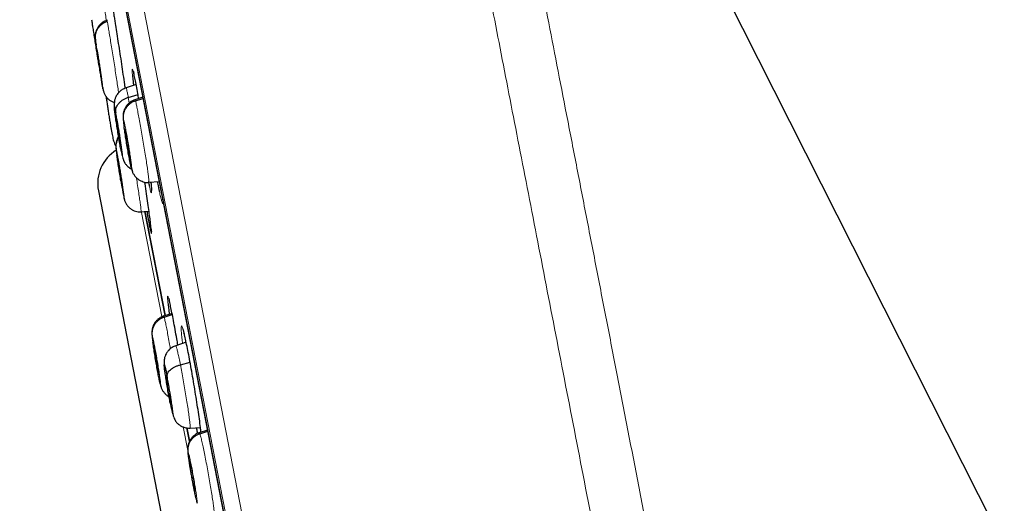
# Model space of a CAD drawing. Header units: millimetres. Extents: x 8 to 2230, y 12 to 2204.
# Tile 33 of 162: x 468 to 498, y 1886 to 1901. Entities that reach past the tile are written whole.
import ezdxf

# ---------------------------------------------------------------- set-up
doc = ezdxf.new("R2010")
doc.units = ezdxf.units.MM

msp = doc.modelspace()

# ---------------------------------------------------------------- linework, layer by layer
at = {"color": 7, "linetype": 'Continuous', "lineweight": 30}
for p, q in [((513.078, 1854.344), (480.061, 1919.638)), ((467.689, 1917.456), (485.148, 1827.637)), ((470.253, 1901.005), (470.252, 1901.012)), ((470.252, 1901.011), (470.252, 1901.011)), ((470.084, 1899.222), (470.082, 1899.233)), ((471.139, 1899.058), (470.831, 1898.958)), ((470.899, 1898.668), (471.195, 1898.755)), ((471.34, 1898.67), (471.099, 1898.592)), ((471.1, 1898.586), (471.101, 1898.593)), ((471.114, 1898.565), (471.346, 1898.639)), ((470.649, 1897.272), (470.664, 1897.273)), ((470.95, 1896.806), (470.945, 1896.817)), ((470.945, 1896.817), (470.951, 1896.817)), ((470.995, 1896.511), (471.012, 1896.447)), ((469.989, 1895.829), (479.255, 1848.161)), ((470.723, 1895.909), (470.72, 1895.92)), ((471.523, 1896.092), (471.521, 1896.085)), ((471.524, 1896.086), (471.838, 1896.108)), ((471.589, 1896.07), (471.587, 1896.091)), ((470.768, 1895.614), (470.777, 1895.581)), ((471.29, 1895.194), (471.289, 1895.187)), ((471.291, 1895.188), (471.529, 1895.205)), ((472.02, 1892.028), (471.403, 1895.202)), ((471.404, 1895.199), (472.019, 1892.032)), ((472.232, 1892.095), (471.975, 1892.012)), ((471.976, 1892.006), (471.978, 1892.013)), ((471.99, 1891.985), (472.238, 1892.064)), ((472.66, 1891.216), (472.346, 1891.114)), ((472.483, 1890.531), (472.78, 1890.609)), ((471.83, 1890.227), (471.825, 1890.238)), ((471.875, 1889.932), (471.891, 1889.874)), ((472.156, 1889.535), (472.181, 1889.538)), ((472.683, 1888.615), (472.762, 1888.21)), ((472.762, 1888.211), (472.684, 1888.614)), ((472.78, 1888.605), (473.096, 1888.627)), ((473.309, 1888.543), (473.061, 1888.463)), ((473.062, 1888.457), (473.064, 1888.464)), ((473.08, 1888.436), (473.315, 1888.512)), ((472.926, 1886.691), (472.933, 1886.692)), ((472.931, 1886.681), (472.926, 1886.691)), ((472.978, 1886.387), (472.997, 1886.318))]:
    msp.add_line(p, q, dxfattribs=at)
at = {"color": 252, "linetype": 'Continuous', "lineweight": 0}
for p, q in [((467.986, 1918.778), (485.918, 1826.523)), ((485.349, 1826.885), (467.593, 1918.228)), ((467.683, 1917.491), (485.156, 1827.603)), ((470.899, 1898.668), (470.93, 1898.5)), ((471.591, 1896.056), (471.589, 1896.07)), ((471.289, 1895.218), (471.915, 1891.997)), ((472.567, 1888.644), (472.707, 1887.921))]:
    msp.add_line(p, q, dxfattribs=at)
at = {"color": 7, "linetype": 'Continuous', "lineweight": 30}
msp.add_arc((471.147, 1896.054), 1.18, 121.4582, 191, dxfattribs=at)
at = {"color": 252, "linetype": 'Continuous', "lineweight": 0}
for points, knots in [([(478.177, 1920.944), (478.181, 1920.921), (478.19, 1920.877), (478.26, 1920.516), (478.372, 1919.941), (478.528, 1919.136), (478.728, 1918.108), (478.97, 1916.862), (479.254, 1915.405), (479.577, 1913.743), (479.938, 1911.885), (480.335, 1909.841), (480.767, 1907.62), (481.231, 1905.234), (481.724, 1902.694), (482.245, 1900.014), (482.791, 1897.207), (483.359, 1894.286), (483.946, 1891.267), (484.549, 1888.165), (485.165, 1884.995), (485.791, 1881.773), (486.424, 1878.515), (487.061, 1875.238), (487.699, 1871.957), (488.334, 1868.691), (488.963, 1865.454), (489.583, 1862.263), (490.192, 1859.134), (490.785, 1856.083), (491.36, 1853.124), (491.914, 1850.274), (492.444, 1847.546), (492.948, 1844.953), (493.423, 1842.51), (493.867, 1840.227), (494.277, 1838.117), (494.651, 1836.19), (494.989, 1834.455), (495.286, 1832.925), (495.546, 1831.589), (495.683, 1830.881), (495.752, 1830.527)], [0, 0, 0, 0, 0.025, 0.05, 0.075, 0.1, 0.125, 0.15, 0.175, 0.2, 0.225, 0.25, 0.275, 0.3, 0.325, 0.35, 0.375, 0.4, 0.425, 0.45, 0.475, 0.5, 0.525, 0.55, 0.575, 0.6, 0.625, 0.65, 0.675, 0.7, 0.725, 0.75, 0.775, 0.8, 0.825, 0.85, 0.875, 0.9, 0.925, 0.95, 0.975, 1, 1, 1, 1]), ([(497.209, 1831.417), (497.171, 1831.613), (497.094, 1832.007), (496.963, 1832.68), (496.821, 1833.411), (496.666, 1834.207), (496.501, 1835.059), (496.325, 1835.965), (496.139, 1836.922), (495.942, 1837.935), (495.733, 1839.009), (495.513, 1840.144), (495.281, 1841.339), (495.039, 1842.585), (494.787, 1843.88), (494.527, 1845.215), (494.261, 1846.586), (493.988, 1847.991), (493.707, 1849.435), (493.417, 1850.925), (493.119, 1852.461), (492.812, 1854.039), (492.499, 1855.65), (492.18, 1857.291), (491.857, 1858.95), (491.532, 1860.623), (491.205, 1862.307), (490.874, 1864.011), (490.537, 1865.742), (490.196, 1867.498), (489.85, 1869.276), (489.503, 1871.062), (489.155, 1872.854), (488.808, 1874.637), (488.464, 1876.409), (488.122, 1878.166), (487.782, 1879.916), (487.442, 1881.667), (487.102, 1883.415), (486.763, 1885.159), (486.427, 1886.884), (486.096, 1888.589), (485.771, 1890.262), (485.452, 1891.9), (485.141, 1893.502), (484.835, 1895.076), (484.533, 1896.629), (484.236, 1898.158), (483.944, 1899.66), (483.66, 1901.122), (483.384, 1902.543), (483.117, 1903.912), (482.862, 1905.227), (482.617, 1906.488), (482.381, 1907.701), (482.154, 1908.871), (481.935, 1909.996), (481.726, 1911.072), (481.528, 1912.092), (481.341, 1913.053), (481.167, 1913.948), (481.006, 1914.776), (480.857, 1915.539), (480.721, 1916.24), (480.597, 1916.881), (480.484, 1917.459), (480.384, 1917.972), (480.298, 1918.419), (480.224, 1918.797), (480.164, 1919.105), (480.118, 1919.343), (480.085, 1919.512), (480.065, 1919.618), (480.062, 1919.632), (480.061, 1919.638)], [0, 0, 0, 0, 0.013945, 0.02789, 0.041835, 0.055781, 0.069728, 0.083426, 0.097126, 0.110826, 0.124528, 0.138481, 0.152437, 0.166395, 0.180356, 0.194319, 0.208035, 0.221754, 0.235476, 0.249202, 0.263181, 0.277165, 0.291153, 0.305146, 0.319147, 0.332905, 0.346672, 0.360448, 0.374234, 0.388281, 0.402337, 0.416398, 0.430461, 0.444524, 0.458331, 0.472132, 0.485923, 0.499702, 0.513718, 0.527724, 0.541722, 0.555714, 0.569704, 0.583443, 0.597184, 0.610928, 0.624677, 0.638684, 0.652696, 0.666713, 0.680732, 0.694752, 0.708523, 0.722296, 0.73607, 0.749845, 0.763872, 0.777899, 0.791927, 0.805955, 0.819984, 0.833763, 0.847543, 0.861323, 0.875104, 0.88909, 0.903078, 0.917066, 0.931055, 0.945045, 0.958784, 0.972523, 0.986262, 1, 1, 1, 1]), ([(470.141, 1901.599), (470.145, 1901.577), (470.151, 1901.531), (470.171, 1901.403), (470.196, 1901.239), (470.217, 1901.103), (470.23, 1901.018), (470.231, 1901.007)], [0, 0, 0, 0, 0.24137, 0.482407, 0.723549, 0.964607, 1, 1, 1, 1]), ([(470.252, 1901.012), (470.252, 1901.013), (470.252, 1901.021), (470.256, 1901), (470.259, 1900.982)], [0, 0, 0, 0, 0.126682, 1, 1, 1, 1]), ([(470.259, 1900.982), (470.263, 1900.96), (470.272, 1900.914), (470.293, 1900.787), (470.32, 1900.625), (470.353, 1900.428), (470.388, 1900.206), (470.427, 1899.967), (470.466, 1899.719), (470.504, 1899.473), (470.54, 1899.237), (470.573, 1899.024), (470.595, 1898.879), (470.603, 1898.819), (470.605, 1898.808)], [0, 0, 0, 0, 0.089344, 0.178567, 0.267827, 0.357057, 0.446274, 0.535417, 0.624512, 0.713725, 0.802937, 0.892033, 0.981175, 1, 1, 1, 1]), ([(469.918, 1900.259), (469.915, 1900.279), (469.905, 1900.344), (469.897, 1900.407), (469.892, 1900.445), (469.896, 1900.425), (469.898, 1900.415)], [0, 0, 0, 0, 0.1324256, 0.4216247, 0.7108073, 1, 1, 1, 1]), ([(469.898, 1900.415), (469.902, 1900.395), (469.909, 1900.355), (469.929, 1900.235), (469.955, 1900.081), (469.984, 1899.897), (470.016, 1899.699), (470.047, 1899.498), (470.076, 1899.31), (470.101, 1899.145), (470.12, 1899.017), (470.131, 1898.934), (470.135, 1898.897), (470.131, 1898.917), (470.129, 1898.927)], [0, 0, 0, 0, 0.083333, 0.166663, 0.249998, 0.333332, 0.416664, 0.499997, 0.583327, 0.666661, 0.749995, 0.833329, 0.916664, 1, 1, 1, 1]), ([(471.064, 1899.41), (471.059, 1899.432), (471.045, 1899.49), (471.029, 1899.53), (471.019, 1899.53), (471.017, 1899.483), (471.02, 1899.412), (471.024, 1899.356), (471.026, 1899.328)], [0, 0, 0, 0, 0.120287, 0.327276, 0.5344, 0.741525, 0.870762, 1, 1, 1, 1]), ([(470.832, 1898.953), (470.833, 1898.954), (470.836, 1898.957), (470.849, 1898.908), (470.869, 1898.817), (470.889, 1898.718), (470.899, 1898.668)], [0, 0, 0, 0, 0.159449, 0.439585, 0.7196, 1, 1, 1, 1]), ([(471.101, 1898.593), (471.101, 1898.594), (471.103, 1898.602), (471.109, 1898.582), (471.114, 1898.565)], [0, 0, 0, 0, 0.136288, 1, 1, 1, 1]), ([(471.114, 1898.565), (471.121, 1898.542), (471.133, 1898.498), (471.161, 1898.372), (471.193, 1898.21), (471.231, 1898.015), (471.271, 1897.794), (471.314, 1897.555), (471.356, 1897.308), (471.396, 1897.062), (471.433, 1896.827), (471.466, 1896.611), (471.492, 1896.423), (471.511, 1896.27), (471.523, 1896.162), (471.527, 1896.1), (471.524, 1896.094), (471.523, 1896.092)], [0, 0, 0, 0, 0.0691091, 0.1381265, 0.207173, 0.276194, 0.3452064, 0.4141593, 0.4830742, 0.5520816, 0.6210918, 0.6900119, 0.7589665, 0.8279788, 0.8969999, 0.9660448, 1, 1, 1, 1]), ([(470.517, 1898.203), (470.526, 1898.157), (470.544, 1898.064), (470.576, 1897.883), (470.609, 1897.688), (470.641, 1897.487), (470.671, 1897.294), (470.696, 1897.124), (470.715, 1896.988), (470.726, 1896.894), (470.728, 1896.849), (470.721, 1896.858), (470.707, 1896.915), (470.691, 1896.992), (470.684, 1897.031)], [0, 0, 0, 0, 0.083333, 0.166663, 0.249997, 0.333332, 0.416664, 0.499997, 0.583327, 0.666661, 0.749995, 0.83333, 0.916664, 1, 1, 1, 1]), ([(470.771, 1897.78), (470.765, 1897.822), (470.753, 1897.909), (470.746, 1897.989), (470.745, 1898.026), (470.753, 1898.007), (470.756, 1897.997)], [0, 0, 0, 0, 0.236798, 0.491207, 0.7456, 1, 1, 1, 1]), ([(470.756, 1897.997), (470.762, 1897.978), (470.772, 1897.939), (470.797, 1897.82), (470.827, 1897.666), (470.86, 1897.484), (470.894, 1897.286), (470.927, 1897.085), (470.957, 1896.897), (470.981, 1896.732), (470.997, 1896.603), (471.006, 1896.52), (471.006, 1896.483), (470.998, 1896.502), (470.995, 1896.511)], [0, 0, 0, 0, 0.083336, 0.16667, 0.250004, 0.333338, 0.41667, 0.500002, 0.583331, 0.666665, 0.750001, 0.833337, 0.916667, 1, 1, 1, 1]), ([(470.55, 1896.921), (470.546, 1896.95), (470.536, 1897.024), (470.528, 1897.093), (470.525, 1897.131), (470.531, 1897.111), (470.534, 1897.101)], [0, 0, 0, 0, 0.176777, 0.451193, 0.725592, 1, 1, 1, 1]), ([(470.534, 1897.101), (470.538, 1897.082), (470.547, 1897.042), (470.569, 1896.923), (470.597, 1896.769), (470.628, 1896.586), (470.661, 1896.387), (470.693, 1896.187), (470.722, 1895.998), (470.746, 1895.834), (470.764, 1895.705), (470.774, 1895.622), (470.776, 1895.585), (470.771, 1895.604), (470.768, 1895.614)], [0, 0, 0, 0, 0.083333, 0.166663, 0.249997, 0.333334, 0.416662, 0.499996, 0.583328, 0.666659, 0.749994, 0.833329, 0.916664, 1, 1, 1, 1]), ([(470.768, 1895.614), (470.763, 1895.634), (470.755, 1895.673), (470.732, 1895.793), (470.705, 1895.946), (470.684, 1896.07), (470.673, 1896.133)], [0, 0, 0, 0, 0.250005, 0.500002, 0.750001, 1, 1, 1, 1]), ([(471.145, 1896.225), (471.149, 1896.205), (471.165, 1896.103), (471.192, 1895.928), (471.225, 1895.711), (471.252, 1895.524), (471.273, 1895.371), (471.286, 1895.263), (471.292, 1895.202), (471.291, 1895.196), (471.29, 1895.194)], [0, 0, 0, 0, 0.036857, 0.185316, 0.333581, 0.481922, 0.630388, 0.778872, 0.927408, 1, 1, 1, 1]), ([(471.539, 1895.98), (471.549, 1895.936), (471.568, 1895.848), (471.589, 1895.78), (471.603, 1895.76), (471.609, 1895.795), (471.606, 1895.87), (471.6, 1895.961), (471.594, 1896.024), (471.591, 1896.056)], [0, 0, 0, 0, 0.158913, 0.321032, 0.483151, 0.645413, 0.807675, 0.903837, 1, 1, 1, 1]), ([(471.845, 1895.803), (471.857, 1895.749), (471.882, 1895.635), (471.913, 1895.517), (471.939, 1895.445), (471.956, 1895.421), (471.961, 1895.449), (471.964, 1895.463)], [0, 0, 0, 0, 0.18769, 0.395202, 0.602841, 0.810482, 1, 1, 1, 1]), ([(471.573, 1894.618), (471.58, 1894.592), (471.593, 1894.538), (471.603, 1894.523), (471.605, 1894.554), (471.6, 1894.618), (471.597, 1894.65)], [0, 0, 0, 0, 0.241756, 0.494741, 0.747825, 1, 1, 1, 1]), ([(472.144, 1892.499), (472.138, 1892.522), (472.122, 1892.582), (472.106, 1892.622), (472.096, 1892.622), (472.094, 1892.574), (472.098, 1892.503), (472.103, 1892.447), (472.106, 1892.419)], [0, 0, 0, 0, 0.126544, 0.331992, 0.537586, 0.74318, 0.87159, 1, 1, 1, 1]), ([(471.978, 1892.013), (471.978, 1892.014), (471.979, 1892.022), (471.985, 1892.002), (471.99, 1891.985)], [0, 0, 0, 0, 0.135262, 1, 1, 1, 1]), ([(471.99, 1891.985), (471.996, 1891.962), (472.008, 1891.918), (472.036, 1891.792), (472.068, 1891.63), (472.106, 1891.435), (472.144, 1891.229), (472.169, 1891.085), (472.181, 1891.022)], [0, 0, 0, 0, 0.1727182, 0.3452068, 0.5177685, 0.6902664, 0.862743, 1, 1, 1, 1]), ([(472.594, 1891.499), (472.59, 1891.518), (472.573, 1891.588), (472.55, 1891.662), (472.526, 1891.717), (472.512, 1891.715), (472.508, 1891.668), (472.51, 1891.596), (472.516, 1891.5), (472.527, 1891.368), (472.543, 1891.238), (472.549, 1891.18)], [0, 0, 0, 0, 0.046745, 0.181746, 0.316749, 0.451913, 0.587078, 0.671582, 0.756086, 0.891521, 1, 1, 1, 1]), ([(471.649, 1891.206), (471.643, 1891.246), (471.631, 1891.331), (471.623, 1891.409), (471.623, 1891.447), (471.63, 1891.427), (471.633, 1891.418)], [0, 0, 0, 0, 0.228407, 0.485613, 0.742803, 1, 1, 1, 1]), ([(471.633, 1891.418), (471.638, 1891.398), (471.648, 1891.359), (471.673, 1891.24), (471.703, 1891.087), (471.736, 1890.904), (471.771, 1890.706), (471.805, 1890.506), (471.835, 1890.317), (471.859, 1890.153), (471.876, 1890.024), (471.885, 1889.94), (471.886, 1889.904), (471.879, 1889.923), (471.875, 1889.932)], [0, 0, 0, 0, 0.083336, 0.16667, 0.250004, 0.333338, 0.416671, 0.500002, 0.583331, 0.666666, 0.750001, 0.833337, 0.916667, 1, 1, 1, 1]), ([(472.346, 1891.111), (472.346, 1891.112), (472.348, 1891.12), (472.36, 1891.089), (472.38, 1891.015), (472.409, 1890.892), (472.443, 1890.733), (472.47, 1890.598), (472.483, 1890.531)], [0, 0, 0, 0, 0.030415, 0.224251, 0.418113, 0.612042, 0.805888, 1, 1, 1, 1]), ([(472.483, 1890.531), (472.497, 1890.459), (472.524, 1890.316), (472.568, 1890.075), (472.612, 1889.829), (472.653, 1889.583), (472.692, 1889.348), (472.725, 1889.133), (472.751, 1888.947), (472.771, 1888.796), (472.782, 1888.685), (472.786, 1888.616), (472.782, 1888.61), (472.78, 1888.608)], [0, 0, 0, 0, 0.092061, 0.183995, 0.275969, 0.367911, 0.459841, 0.551693, 0.643497, 0.735422, 0.827346, 0.919151, 1, 1, 1, 1]), ([(472.079, 1890.182), (472.09, 1890.123), (472.113, 1890.006), (472.148, 1889.806), (472.182, 1889.607), (472.213, 1889.418), (472.237, 1889.254), (472.254, 1889.125), (472.262, 1889.041), (472.262, 1889.006), (472.251, 1889.024), (472.233, 1889.093), (472.207, 1889.207), (472.186, 1889.314), (472.175, 1889.367)], [0, 0, 0, 0, 0.083333, 0.166663, 0.249997, 0.333332, 0.416664, 0.499997, 0.583327, 0.666661, 0.749995, 0.83333, 0.916664, 1, 1, 1, 1]), ([(473.064, 1888.464), (473.064, 1888.465), (473.066, 1888.474), (473.073, 1888.454), (473.08, 1888.436)], [0, 0, 0, 0, 0.139842, 1, 1, 1, 1]), ([(473.08, 1888.436), (473.086, 1888.414), (473.1, 1888.37), (473.131, 1888.244), (473.167, 1888.084), (473.208, 1887.889), (473.251, 1887.668), (473.296, 1887.43), (473.341, 1887.183), (473.384, 1886.938), (473.423, 1886.704), (473.457, 1886.487), (473.485, 1886.3), (473.504, 1886.147), (473.515, 1886.039), (473.519, 1885.977), (473.515, 1885.971), (473.514, 1885.969)], [0, 0, 0, 0, 0.0691, 0.13811, 0.207149, 0.276161, 0.345166, 0.41411, 0.483017, 0.552016, 0.621018, 0.68993, 0.758876, 0.827881, 0.896894, 0.965931, 1, 1, 1, 1]), ([(472.978, 1886.387), (472.975, 1886.396), (472.968, 1886.415), (472.956, 1886.464), (472.942, 1886.522), (472.923, 1886.607), (472.899, 1886.723), (472.87, 1886.869), (472.845, 1887.003), (472.826, 1887.105), (472.814, 1887.176), (472.806, 1887.22), (472.799, 1887.259), (472.794, 1887.289), (472.788, 1887.325), (472.779, 1887.379), (472.767, 1887.452), (472.755, 1887.532), (472.745, 1887.594), (472.738, 1887.642), (472.734, 1887.675), (472.729, 1887.708), (472.725, 1887.74), (472.719, 1887.788), (472.714, 1887.841), (472.712, 1887.881), (472.715, 1887.896), (472.722, 1887.878), (472.726, 1887.87)], [0, 0, 0, 0, 0.048481, 0.094532, 0.138309, 0.179839, 0.255944, 0.322967, 0.380927, 0.429747, 0.450753, 0.469494, 0.485973, 0.500187, 0.507944, 0.532198, 0.5716, 0.606272, 0.647596, 0.665982, 0.685417, 0.705902, 0.727444, 0.750054, 0.811707, 0.873901, 0.9366, 1, 1, 1, 1]), ([(472.726, 1887.87), (472.732, 1887.851), (472.743, 1887.812), (472.771, 1887.693), (472.803, 1887.54), (472.839, 1887.358), (472.876, 1887.16), (472.911, 1886.96), (472.942, 1886.772), (472.967, 1886.608), (472.984, 1886.479), (472.992, 1886.395), (472.991, 1886.358), (472.982, 1886.377), (472.978, 1886.387)], [0, 0, 0, 0, 0.083337, 0.16667, 0.250005, 0.333339, 0.416673, 0.500005, 0.583339, 0.666674, 0.750004, 0.833336, 0.916667, 1, 1, 1, 1])]:
    msp.add_open_spline(points, degree=3, knots=knots, dxfattribs=at)
at = {"color": 7, "linetype": 'Continuous', "lineweight": 30}
for points, knots in [([(470.389, 1901.576), (470.39, 1901.571), (470.394, 1901.557), (470.409, 1901.475), (470.432, 1901.339), (470.459, 1901.177), (470.485, 1901.015), (470.514, 1900.835), (470.55, 1900.601), (470.595, 1900.308), (470.643, 1899.999), (470.691, 1899.681), (470.738, 1899.365), (470.774, 1899.115), (470.794, 1898.982), (470.799, 1898.943)], [0, 0, 0, 0, 0.05086, 0.139882, 0.22887, 0.317857, 0.373312, 0.428767, 0.517922, 0.607078, 0.696231, 0.785383, 0.874591, 0.963799, 1, 1, 1, 1]), ([(469.782, 1901.032), (469.784, 1901.012), (469.79, 1900.972), (469.808, 1900.852), (469.832, 1900.697), (469.861, 1900.514), (469.892, 1900.314), (469.923, 1900.116), (469.946, 1899.969), (469.956, 1899.902), (469.958, 1899.889)], [0, 0, 0, 0, 0.137896, 0.275788, 0.413688, 0.551588, 0.689487, 0.827378, 0.965272, 1, 1, 1, 1]), ([(470.252, 1901.015), (470.227, 1901.006), (470.176, 1900.987), (470.106, 1900.943), (470.044, 1900.89), (469.989, 1900.827), (469.955, 1900.771), (469.931, 1900.719), (469.915, 1900.678), (469.9, 1900.627), (469.891, 1900.568), (469.891, 1900.479), (469.9, 1900.383), (469.912, 1900.3), (469.917, 1900.27)], [0, 0, 0, 0, 0.07095, 0.142476, 0.214472, 0.286136, 0.359642, 0.395477, 0.433637, 0.481342, 0.578459, 0.701624, 0.893561, 1, 1, 1, 1]), ([(469.898, 1900.415), (469.896, 1900.444), (469.89, 1900.504), (469.902, 1900.594), (469.929, 1900.681), (469.971, 1900.762), (470.027, 1900.836), (470.095, 1900.898), (470.173, 1900.95), (470.23, 1900.971), (470.259, 1900.982)], [0, 0, 0, 0, 0.123867, 0.248524, 0.373856, 0.499454, 0.625016, 0.750474, 0.87556, 1, 1, 1, 1]), ([(470.129, 1898.927), (470.126, 1898.947), (470.118, 1898.986), (470.098, 1899.106), (470.073, 1899.261), (470.044, 1899.444), (470.012, 1899.643), (469.981, 1899.844), (469.952, 1900.031), (469.93, 1900.175), (469.921, 1900.237), (469.918, 1900.259)], [0, 0, 0, 0, 0.117071, 0.234139, 0.351208, 0.468276, 0.585345, 0.702406, 0.819472, 0.936538, 1, 1, 1, 1]), ([(469.944, 1900.116), (469.943, 1900.118), (469.943, 1900.123), (469.945, 1900.114), (469.946, 1900.109)], [0, 0, 0, 0, 0.330619, 1, 1, 1, 1]), ([(470.082, 1899.233), (470.08, 1899.241), (470.077, 1899.257), (470.069, 1899.304), (470.06, 1899.363), (470.048, 1899.433), (470.035, 1899.511), (470.022, 1899.596), (470.008, 1899.684), (469.995, 1899.772), (469.982, 1899.855), (469.97, 1899.932), (469.96, 1899.998), (469.952, 1900.051), (469.947, 1900.091), (469.945, 1900.105), (469.944, 1900.112)], [0, 0, 0, 0, 0.071569, 0.142977, 0.21459, 0.286292, 0.357807, 0.429008, 0.500172, 0.571489, 0.642805, 0.713968, 0.785169, 0.856683, 0.928386, 1, 1, 1, 1]), ([(469.946, 1900.109), (469.947, 1900.101), (469.95, 1900.084), (469.958, 1900.038), (469.968, 1899.979), (469.979, 1899.909), (469.992, 1899.83), (470.006, 1899.745), (470.019, 1899.657), (470.033, 1899.57), (470.046, 1899.487), (470.058, 1899.41), (470.067, 1899.344), (470.075, 1899.29), (470.081, 1899.252), (470.084, 1899.229), (470.084, 1899.226), (470.084, 1899.226)], [0, 0, 0, 0, 0.06906, 0.137965, 0.207069, 0.276259, 0.345267, 0.413973, 0.482642, 0.551459, 0.620276, 0.688945, 0.757651, 0.826658, 0.895848, 0.964951, 1, 1, 1, 1]), ([(469.96, 1899.881), (469.963, 1899.862), (469.977, 1899.772), (470.002, 1899.633), (470.024, 1899.523), (470.038, 1899.478), (470.039, 1899.477)], [0, 0, 0, 0, 0.121302, 0.569706, 0.990538, 1, 1, 1, 1]), ([(471.048, 1899.465), (471.048, 1899.464), (471.049, 1899.464), (471.053, 1899.452), (471.059, 1899.431), (471.064, 1899.408), (471.067, 1899.397)], [0, 0, 0, 0, 0.159937, 0.404498, 0.700185, 1, 1, 1, 1]), ([(471.026, 1899.328), (471.031, 1899.278), (471.038, 1899.195), (471.052, 1899.077), (471.057, 1899.032)], [0, 0, 0, 0, 0.615218, 1, 1, 1, 1]), ([(471.217, 1898.63), (471.208, 1898.681), (471.183, 1898.824), (471.146, 1899.024), (471.107, 1899.22), (471.08, 1899.35), (471.068, 1899.396), (471.064, 1899.41)], [0, 0, 0, 0, 0.142113, 0.393218, 0.64408, 0.894943, 1, 1, 1, 1]), ([(470.118, 1898.988), (470.121, 1898.975), (470.127, 1898.939), (470.13, 1898.921), (470.132, 1898.91)], [0, 0, 0, 0, 0.37751, 1, 1, 1, 1]), ([(470.132, 1898.912), (470.135, 1898.894), (470.143, 1898.86), (470.156, 1898.817), (470.173, 1898.776), (470.203, 1898.719), (470.248, 1898.658), (470.312, 1898.596), (470.387, 1898.548), (470.442, 1898.522), (470.473, 1898.515), (470.474, 1898.515)], [0, 0, 0, 0, 0.125204, 0.241348, 0.336578, 0.413209, 0.559487, 0.704414, 0.84893, 0.993919, 1, 1, 1, 1]), ([(470.831, 1898.958), (470.791, 1898.942), (470.72, 1898.913), (470.638, 1898.848), (470.583, 1898.788), (470.538, 1898.721), (470.508, 1898.659), (470.488, 1898.599), (470.476, 1898.546), (470.469, 1898.486), (470.47, 1898.436), (470.474, 1898.393), (470.475, 1898.375)], [0, 0, 0, 0, 0.139962, 0.253751, 0.34078, 0.406333, 0.519747, 0.570389, 0.622513, 0.742452, 0.894866, 1, 1, 1, 1]), ([(470.219, 1898.702), (470.22, 1898.692), (470.226, 1898.65), (470.241, 1898.554), (470.261, 1898.421), (470.283, 1898.275), (470.307, 1898.125), (470.331, 1897.975), (470.351, 1897.853), (470.363, 1897.779), (470.368, 1897.75), (470.369, 1897.746), (470.369, 1897.745)], [0, 0, 0, 0, 0.044422, 0.1872, 0.329843, 0.472873, 0.616379, 0.759967, 0.903546, 0.983862, 0.999637, 1, 1, 1, 1]), ([(470.517, 1898.203), (470.516, 1898.227), (470.512, 1898.274), (470.529, 1898.346), (470.559, 1898.416), (470.604, 1898.482), (470.663, 1898.543), (470.733, 1898.595), (470.812, 1898.639), (470.87, 1898.659), (470.899, 1898.668)], [0, 0, 0, 0, 0.123803, 0.248444, 0.373792, 0.499424, 0.625023, 0.75051, 0.875598, 1, 1, 1, 1]), ([(471.101, 1898.596), (471.075, 1898.587), (471.025, 1898.568), (470.956, 1898.525), (470.895, 1898.473), (470.841, 1898.411), (470.807, 1898.355), (470.783, 1898.304), (470.767, 1898.263), (470.755, 1898.222), (470.746, 1898.178), (470.741, 1898.128), (470.74, 1898.064), (470.745, 1897.98), (470.755, 1897.887), (470.765, 1897.818), (470.769, 1897.79)], [0, 0, 0, 0, 0.066394, 0.133642, 0.201561, 0.268438, 0.335508, 0.36912, 0.405849, 0.451633, 0.510323, 0.58086, 0.661216, 0.780222, 0.909542, 1, 1, 1, 1]), ([(470.756, 1897.997), (470.753, 1898.027), (470.747, 1898.086), (470.759, 1898.176), (470.786, 1898.263), (470.828, 1898.345), (470.883, 1898.418), (470.951, 1898.481), (471.028, 1898.532), (471.086, 1898.554), (471.114, 1898.565)], [0, 0, 0, 0, 0.123613, 0.248227, 0.373627, 0.499328, 0.624994, 0.750554, 0.875679, 1, 1, 1, 1]), ([(470.684, 1897.031), (470.675, 1897.077), (470.657, 1897.17), (470.625, 1897.35), (470.592, 1897.546), (470.56, 1897.747), (470.53, 1897.939), (470.505, 1898.11), (470.487, 1898.246), (470.476, 1898.34), (470.473, 1898.385), (470.48, 1898.376), (470.494, 1898.319), (470.51, 1898.242), (470.517, 1898.203)], [0, 0, 0, 0, 0.083336, 0.16667, 0.250005, 0.333339, 0.416673, 0.500003, 0.583336, 0.666668, 0.750003, 0.833337, 0.916667, 1, 1, 1, 1]), ([(470.649, 1897.272), (470.646, 1897.292), (470.638, 1897.332), (470.624, 1897.407), (470.61, 1897.489), (470.596, 1897.576), (470.581, 1897.664), (470.568, 1897.751), (470.555, 1897.832), (470.545, 1897.905), (470.536, 1897.967), (470.53, 1898.015), (470.527, 1898.047), (470.526, 1898.063), (470.529, 1898.063), (470.534, 1898.046), (470.541, 1898.015), (470.548, 1897.98), (470.551, 1897.962)], [0, 0, 0, 0, 0.062616, 0.12509, 0.187745, 0.250478, 0.313047, 0.375342, 0.437604, 0.5, 0.562395, 0.624657, 0.686952, 0.749521, 0.812254, 0.874909, 0.937384, 1, 1, 1, 1]), ([(470.551, 1897.962), (470.555, 1897.942), (470.563, 1897.902), (470.576, 1897.827), (470.591, 1897.744), (470.605, 1897.658), (470.62, 1897.569), (470.633, 1897.483), (470.646, 1897.402), (470.656, 1897.329), (470.665, 1897.267), (470.671, 1897.219), (470.674, 1897.186), (470.674, 1897.17), (470.672, 1897.171), (470.667, 1897.187), (470.66, 1897.219), (470.653, 1897.254), (470.649, 1897.272)], [0, 0, 0, 0, 0.062616, 0.125091, 0.187746, 0.250479, 0.313048, 0.375343, 0.437605, 0.500001, 0.562396, 0.624658, 0.686954, 0.749522, 0.812255, 0.87491, 0.937384, 1, 1, 1, 1]), ([(470.37, 1897.738), (470.373, 1897.722), (470.388, 1897.636), (470.413, 1897.497), (470.446, 1897.36), (470.479, 1897.266), (470.501, 1897.214), (470.519, 1897.187), (470.523, 1897.181)], [0, 0, 0, 0, 0.064822, 0.358214, 0.633508, 0.80146, 0.951077, 1, 1, 1, 1]), ([(470.995, 1896.511), (470.989, 1896.531), (470.979, 1896.57), (470.954, 1896.689), (470.924, 1896.842), (470.891, 1897.025), (470.857, 1897.223), (470.824, 1897.424), (470.795, 1897.61), (470.777, 1897.732), (470.771, 1897.777), (470.771, 1897.78)], [0, 0, 0, 0, 0.123933, 0.247861, 0.37179, 0.495719, 0.619645, 0.74357, 0.867493, 0.991422, 1, 1, 1, 1]), ([(470.945, 1896.817), (470.943, 1896.825), (470.939, 1896.841), (470.929, 1896.887), (470.917, 1896.945), (470.903, 1897.015), (470.889, 1897.094), (470.874, 1897.178), (470.859, 1897.266), (470.845, 1897.353), (470.832, 1897.437), (470.821, 1897.513), (470.811, 1897.579), (470.805, 1897.633), (470.8, 1897.674), (470.8, 1897.688), (470.799, 1897.695)], [0, 0, 0, 0, 0.071568, 0.14298, 0.214599, 0.286303, 0.357814, 0.429007, 0.500162, 0.571474, 0.642793, 0.713961, 0.785164, 0.856678, 0.928383, 1, 1, 1, 1]), ([(470.8, 1897.699), (470.8, 1897.7), (470.801, 1897.706), (470.803, 1897.697), (470.805, 1897.692)], [0, 0, 0, 0, 0.3333121, 1, 1, 1, 1]), ([(470.805, 1897.692), (470.807, 1897.684), (470.812, 1897.668), (470.822, 1897.622), (470.834, 1897.563), (470.847, 1897.494), (470.862, 1897.415), (470.876, 1897.331), (470.891, 1897.243), (470.906, 1897.156), (470.919, 1897.072), (470.93, 1896.996), (470.939, 1896.93), (470.946, 1896.876), (470.95, 1896.837), (470.952, 1896.814), (470.951, 1896.811), (470.951, 1896.81)], [0, 0, 0, 0, 0.069033, 0.137917, 0.207, 0.276165, 0.345143, 0.413814, 0.48245, 0.551238, 0.620031, 0.688678, 0.757359, 0.826341, 0.895506, 0.964586, 1, 1, 1, 1]), ([(470.604, 1897.48), (470.596, 1897.469), (470.582, 1897.446), (470.564, 1897.407), (470.548, 1897.366), (470.533, 1897.315), (470.524, 1897.255), (470.522, 1897.164), (470.527, 1897.091), (470.535, 1897.034), (470.536, 1897.03)], [0, 0, 0, 0, 0.0625612, 0.1237592, 0.1897431, 0.2720856, 0.4391904, 0.6507809, 0.980572, 1, 1, 1, 1]), ([(470.534, 1897.101), (470.531, 1897.131), (470.525, 1897.19), (470.537, 1897.28), (470.565, 1897.367), (470.59, 1897.423), (470.609, 1897.448), (470.609, 1897.448)], [0, 0, 0, 0, 0.2471478, 0.4960831, 0.7464787, 0.9974464, 1, 1, 1, 1]), ([(470.859, 1897.211), (470.864, 1897.18), (470.877, 1897.103), (470.898, 1896.986), (470.914, 1896.897), (470.922, 1896.856), (470.922, 1896.853)], [0, 0, 0, 0, 0.252314, 0.614258, 0.975209, 1, 1, 1, 1]), ([(470.673, 1896.133), (470.663, 1896.198), (470.641, 1896.328), (470.609, 1896.529), (470.58, 1896.716), (470.56, 1896.851), (470.552, 1896.906), (470.55, 1896.921)], [0, 0, 0, 0, 0.229576, 0.459153, 0.688736, 0.918307, 1, 1, 1, 1]), ([(470.578, 1896.803), (470.578, 1896.804), (470.578, 1896.81), (470.58, 1896.801), (470.582, 1896.796)], [0, 0, 0, 0, 0.331902, 1, 1, 1, 1]), ([(470.72, 1895.92), (470.718, 1895.928), (470.714, 1895.944), (470.705, 1895.991), (470.694, 1896.049), (470.682, 1896.119), (470.669, 1896.198), (470.654, 1896.283), (470.64, 1896.37), (470.626, 1896.458), (470.613, 1896.541), (470.602, 1896.618), (470.592, 1896.684), (470.585, 1896.737), (470.58, 1896.778), (470.579, 1896.792), (470.578, 1896.799)], [0, 0, 0, 0, 0.071568, 0.142977, 0.214592, 0.286295, 0.357808, 0.429006, 0.500166, 0.571481, 0.642798, 0.713964, 0.785167, 0.856682, 0.928386, 1, 1, 1, 1]), ([(470.582, 1896.796), (470.584, 1896.787), (470.587, 1896.771), (470.596, 1896.725), (470.607, 1896.666), (470.619, 1896.596), (470.633, 1896.518), (470.647, 1896.433), (470.661, 1896.345), (470.675, 1896.258), (470.688, 1896.174), (470.7, 1896.098), (470.709, 1896.032), (470.717, 1895.978), (470.721, 1895.939), (470.724, 1895.916), (470.723, 1895.914), (470.723, 1895.913)], [0, 0, 0, 0, 0.069047, 0.137941, 0.207034, 0.276212, 0.345206, 0.413895, 0.482549, 0.551352, 0.620157, 0.688817, 0.757512, 0.826507, 0.895685, 0.964776, 1, 1, 1, 1]), ([(470.725, 1896.859), (470.725, 1896.859), (470.731, 1896.83), (470.741, 1896.796), (470.753, 1896.755), (470.763, 1896.729), (470.771, 1896.713), (470.778, 1896.7), (470.784, 1896.688), (470.797, 1896.667), (470.817, 1896.638), (470.848, 1896.601), (470.889, 1896.561), (470.939, 1896.522), (470.978, 1896.503), (470.997, 1896.494)], [0, 0, 0, 0, 0.006338, 0.208798, 0.367798, 0.458593, 0.525338, 0.550181, 0.570043, 0.603622, 0.658332, 0.7262, 0.812406, 0.906944, 1, 1, 1, 1]), ([(470.931, 1896.808), (470.935, 1896.787), (470.946, 1896.728), (470.963, 1896.643), (470.982, 1896.557), (470.998, 1896.487), (471.006, 1896.459), (471.01, 1896.445)], [0, 0, 0, 0, 0.116476, 0.335803, 0.555778, 0.776812, 1, 1, 1, 1]), ([(471.007, 1896.456), (471.012, 1896.44), (471.022, 1896.409), (471.039, 1896.37), (471.061, 1896.329), (471.094, 1896.28), (471.14, 1896.227), (471.205, 1896.173), (471.277, 1896.129), (471.355, 1896.099), (471.437, 1896.08), (471.493, 1896.081), (471.521, 1896.082)], [0, 0, 0, 0, 0.0956461, 0.1805545, 0.2483406, 0.3085916, 0.4254393, 0.5407547, 0.655457, 0.7699008, 0.8844557, 1, 1, 1, 1]), ([(470.674, 1896.128), (470.676, 1896.12), (470.684, 1896.069), (470.697, 1895.996), (470.707, 1895.936), (470.711, 1895.915)], [0, 0, 0, 0, 0.094581, 0.6669, 1, 1, 1, 1]), ([(471.579, 1894.819), (471.573, 1894.867), (471.56, 1894.975), (471.532, 1895.187), (471.496, 1895.445), (471.455, 1895.733), (471.422, 1895.952), (471.404, 1896.074), (471.401, 1896.091)], [0, 0, 0, 0, 0.161867, 0.363125, 0.564383, 0.765765, 0.967146, 1, 1, 1, 1]), ([(471.511, 1896.114), (471.521, 1896.064), (471.531, 1896.013), (471.538, 1895.981), (471.539, 1895.98)], [0, 0, 0, 0, 0.975237, 1, 1, 1, 1]), ([(471.587, 1896.081), (471.589, 1896.068), (471.591, 1896.052), (471.592, 1896.039), (471.592, 1896.037)], [0, 0, 0, 0, 0.834802, 1, 1, 1, 1]), ([(471.592, 1896.037), (471.594, 1896.015), (471.598, 1895.972), (471.601, 1895.932), (471.602, 1895.912), (471.603, 1895.908)], [0, 0, 0, 0, 0.436373, 0.865625, 1, 1, 1, 1]), ([(471.603, 1895.908), (471.603, 1895.9), (471.604, 1895.879), (471.605, 1895.855), (471.605, 1895.839), (471.605, 1895.837), (471.605, 1895.837)], [0, 0, 0, 0, 0.205915, 0.526078, 0.803578, 1, 1, 1, 1]), ([(471.784, 1896.104), (471.789, 1896.08), (471.809, 1895.972), (471.83, 1895.87), (471.844, 1895.808), (471.845, 1895.803)], [0, 0, 0, 0, 0.210315, 0.931182, 1, 1, 1, 1]), ([(470.736, 1895.772), (470.737, 1895.77), (470.743, 1895.735), (470.753, 1895.681), (470.767, 1895.612), (470.773, 1895.587), (470.776, 1895.574)], [0, 0, 0, 0, 0.0178698, 0.3442959, 0.6711505, 1, 1, 1, 1]), ([(470.774, 1895.58), (470.779, 1895.564), (470.787, 1895.531), (470.803, 1895.49), (470.822, 1895.449), (470.854, 1895.396), (470.9, 1895.339), (470.965, 1895.282), (471.038, 1895.235), (471.118, 1895.202), (471.203, 1895.183), (471.261, 1895.183), (471.29, 1895.184)], [0, 0, 0, 0, 0.097165, 0.185656, 0.256287, 0.315695, 0.430495, 0.54458, 0.658293, 0.771813, 0.885421, 1, 1, 1, 1]), ([(471.463, 1895.2), (471.467, 1895.175), (471.486, 1895.066), (471.515, 1894.907), (471.547, 1894.74), (471.567, 1894.644), (471.573, 1894.619), (471.573, 1894.618)], [0, 0, 0, 0, 0.088698, 0.388191, 0.687456, 0.986721, 1, 1, 1, 1]), ([(471.597, 1894.65), (471.597, 1894.651), (471.596, 1894.668), (471.59, 1894.725), (471.582, 1894.788), (471.579, 1894.819)], [0, 0, 0, 0, 0.002992, 0.501496, 1, 1, 1, 1]), ([(471.595, 1894.663), (471.596, 1894.655), (471.598, 1894.632), (471.6, 1894.605), (471.601, 1894.588), (471.601, 1894.582), (471.601, 1894.583), (471.601, 1894.583)], [0, 0, 0, 0, 0.189038, 0.527568, 0.793031, 0.997517, 1, 1, 1, 1]), ([(472.126, 1892.557), (472.126, 1892.556), (472.127, 1892.555), (472.131, 1892.542), (472.138, 1892.521), (472.144, 1892.498), (472.147, 1892.486)], [0, 0, 0, 0, 0.1761787, 0.4195386, 0.7122856, 1, 1, 1, 1]), ([(472.106, 1892.419), (472.111, 1892.368), (472.121, 1892.27), (472.139, 1892.133), (472.147, 1892.068)], [0, 0, 0, 0, 0.529254, 1, 1, 1, 1]), ([(472.408, 1891.134), (472.398, 1891.196), (472.369, 1891.361), (472.324, 1891.614), (472.274, 1891.882), (472.228, 1892.119), (472.188, 1892.313), (472.159, 1892.442), (472.147, 1892.487), (472.144, 1892.499)], [0, 0, 0, 0, 0.099633, 0.267015, 0.434248, 0.601482, 0.768637, 0.935793, 1, 1, 1, 1]), ([(471.977, 1892.017), (471.952, 1892.007), (471.901, 1891.988), (471.833, 1891.945), (471.772, 1891.893), (471.718, 1891.831), (471.683, 1891.775), (471.659, 1891.724), (471.644, 1891.683), (471.632, 1891.642), (471.623, 1891.598), (471.619, 1891.549), (471.618, 1891.484), (471.623, 1891.402), (471.634, 1891.31), (471.643, 1891.243), (471.647, 1891.216)], [0, 0, 0, 0, 0.066761, 0.134324, 0.202518, 0.269705, 0.337223, 0.370968, 0.407753, 0.453624, 0.512477, 0.583243, 0.663878, 0.783296, 0.913029, 1, 1, 1, 1]), ([(471.633, 1891.418), (471.63, 1891.447), (471.624, 1891.507), (471.636, 1891.596), (471.662, 1891.683), (471.704, 1891.765), (471.759, 1891.838), (471.827, 1891.901), (471.904, 1891.952), (471.962, 1891.974), (471.99, 1891.985)], [0, 0, 0, 0, 0.123721, 0.248363, 0.373737, 0.499384, 0.624989, 0.750502, 0.87562, 1, 1, 1, 1]), ([(472.553, 1891.638), (472.553, 1891.638), (472.552, 1891.639), (472.556, 1891.631), (472.562, 1891.614), (472.571, 1891.583), (472.583, 1891.542), (472.592, 1891.505), (472.597, 1891.488)], [0, 0, 0, 0, 0.051306, 0.194794, 0.3687, 0.570064, 0.791683, 1, 1, 1, 1]), ([(473.114, 1888.48), (473.108, 1888.527), (473.094, 1888.647), (473.063, 1888.88), (473.022, 1889.165), (472.975, 1889.471), (472.924, 1889.787), (472.871, 1890.104), (472.817, 1890.413), (472.763, 1890.706), (472.71, 1890.975), (472.662, 1891.21), (472.622, 1891.388), (472.602, 1891.468), (472.594, 1891.499)], [0, 0, 0, 0, 0.05775, 0.146383, 0.234988, 0.323593, 0.412106, 0.500618, 0.589014, 0.677409, 0.765715, 0.854021, 0.942304, 1, 1, 1, 1]), ([(471.875, 1889.932), (471.87, 1889.952), (471.86, 1889.991), (471.835, 1890.11), (471.805, 1890.263), (471.772, 1890.446), (471.737, 1890.644), (471.704, 1890.845), (471.675, 1891.031), (471.656, 1891.154), (471.65, 1891.201), (471.649, 1891.206)], [0, 0, 0, 0, 0.123279, 0.246555, 0.369831, 0.493107, 0.61638, 0.739652, 0.862921, 0.986197, 1, 1, 1, 1]), ([(471.825, 1890.238), (471.823, 1890.246), (471.819, 1890.262), (471.809, 1890.308), (471.797, 1890.366), (471.784, 1890.436), (471.769, 1890.514), (471.754, 1890.599), (471.739, 1890.687), (471.725, 1890.774), (471.711, 1890.857), (471.7, 1890.934), (471.69, 1891), (471.683, 1891.053), (471.678, 1891.094), (471.678, 1891.108), (471.677, 1891.115)], [0, 0, 0, 0, 0.071568, 0.142981, 0.2146, 0.286305, 0.357815, 0.429008, 0.500164, 0.571477, 0.642795, 0.713962, 0.785164, 0.856678, 0.928382, 1, 1, 1, 1]), ([(471.678, 1891.119), (471.678, 1891.121), (471.678, 1891.126), (471.681, 1891.118), (471.683, 1891.112)], [0, 0, 0, 0, 0.333035, 1, 1, 1, 1]), ([(471.683, 1891.112), (471.685, 1891.104), (471.689, 1891.088), (471.699, 1891.042), (471.711, 1890.984), (471.724, 1890.914), (471.739, 1890.835), (471.754, 1890.751), (471.769, 1890.663), (471.783, 1890.576), (471.797, 1890.493), (471.809, 1890.416), (471.818, 1890.35), (471.825, 1890.296), (471.829, 1890.257), (471.831, 1890.234), (471.83, 1890.232), (471.83, 1890.231)], [0, 0, 0, 0, 0.069037, 0.137924, 0.207009, 0.276177, 0.345158, 0.413833, 0.482472, 0.551263, 0.620058, 0.688708, 0.757391, 0.826375, 0.895543, 0.964627, 1, 1, 1, 1]), ([(472.345, 1891.114), (472.307, 1891.099), (472.239, 1891.071), (472.16, 1891.01), (472.108, 1890.954), (472.063, 1890.893), (472.031, 1890.831), (472.011, 1890.773), (472.002, 1890.739), (471.997, 1890.714), (471.995, 1890.699), (471.993, 1890.686), (471.991, 1890.675), (471.989, 1890.661), (471.988, 1890.652), (471.986, 1890.629), (471.986, 1890.6), (471.989, 1890.563), (471.993, 1890.531), (471.994, 1890.519)], [0, 0, 0, 0, 0.117391, 0.212287, 0.284334, 0.336886, 0.433077, 0.480611, 0.522017, 0.538648, 0.553235, 0.566545, 0.579535, 0.59321, 0.643838, 0.704316, 0.819134, 0.932897, 1, 1, 1, 1]), ([(471.74, 1890.632), (471.745, 1890.602), (471.758, 1890.527), (471.778, 1890.41), (471.795, 1890.321), (471.802, 1890.281), (471.803, 1890.278)], [0, 0, 0, 0, 0.244629, 0.610911, 0.976157, 1, 1, 1, 1]), ([(472.175, 1889.367), (472.164, 1889.426), (472.142, 1889.544), (472.106, 1889.743), (472.072, 1889.943), (472.042, 1890.132), (472.018, 1890.296), (472.001, 1890.425), (471.992, 1890.509), (471.993, 1890.544), (472.003, 1890.526), (472.022, 1890.456), (472.047, 1890.342), (472.068, 1890.235), (472.079, 1890.182)], [0, 0, 0, 0, 0.083336, 0.16667, 0.250005, 0.333339, 0.416673, 0.500003, 0.583336, 0.666668, 0.750003, 0.833337, 0.916667, 1, 1, 1, 1]), ([(472.079, 1890.182), (472.079, 1890.199), (472.078, 1890.231), (472.098, 1890.283), (472.132, 1890.334), (472.181, 1890.383), (472.242, 1890.429), (472.315, 1890.47), (472.395, 1890.506), (472.454, 1890.523), (472.483, 1890.531)], [0, 0, 0, 0, 0.123788, 0.248426, 0.373778, 0.499417, 0.625024, 0.750517, 0.875606, 1, 1, 1, 1]), ([(472.156, 1889.535), (472.151, 1889.561), (472.141, 1889.612), (472.125, 1889.698), (472.11, 1889.786), (472.095, 1889.873), (472.081, 1889.957), (472.07, 1890.034), (472.06, 1890.1), (472.053, 1890.154), (472.049, 1890.194), (472.048, 1890.218), (472.05, 1890.223), (472.055, 1890.212), (472.062, 1890.184), (472.072, 1890.142), (472.084, 1890.086), (472.094, 1890.038), (472.099, 1890.015)], [0, 0, 0, 0, 0.062616, 0.12509, 0.187745, 0.250478, 0.313046, 0.375342, 0.437604, 0.499999, 0.562394, 0.624657, 0.686952, 0.749521, 0.812255, 0.874909, 0.937384, 1, 1, 1, 1]), ([(471.839, 1890.091), (471.841, 1890.084), (471.849, 1890.043), (471.862, 1889.983), (471.878, 1889.913), (471.886, 1889.885), (471.889, 1889.872)], [0, 0, 0, 0, 0.060853, 0.372122, 0.684659, 1, 1, 1, 1]), ([(471.887, 1889.881), (471.892, 1889.865), (471.901, 1889.835), (471.918, 1889.795), (471.94, 1889.754), (471.973, 1889.704), (472.019, 1889.65), (472.078, 1889.599), (472.12, 1889.575), (472.138, 1889.565)], [0, 0, 0, 0, 0.1533084, 0.2903758, 0.3994871, 0.4954524, 0.6815368, 0.865556, 1, 1, 1, 1]), ([(472.099, 1890.015), (472.104, 1889.989), (472.113, 1889.938), (472.129, 1889.852), (472.144, 1889.764), (472.159, 1889.676), (472.173, 1889.593), (472.185, 1889.516), (472.194, 1889.449), (472.201, 1889.395), (472.205, 1889.356), (472.207, 1889.332), (472.204, 1889.326), (472.199, 1889.338), (472.192, 1889.365), (472.182, 1889.408), (472.17, 1889.463), (472.16, 1889.511), (472.156, 1889.535)], [0, 0, 0, 0, 0.062616, 0.125091, 0.187745, 0.250479, 0.313048, 0.375343, 0.437605, 0.5, 0.562396, 0.624658, 0.686953, 0.749522, 0.812255, 0.874909, 0.937384, 1, 1, 1, 1]), ([(472.182, 1889.34), (472.188, 1889.308), (472.201, 1889.245), (472.225, 1889.139), (472.252, 1889.033), (472.281, 1888.94), (472.308, 1888.873), (472.335, 1888.825), (472.365, 1888.784), (472.402, 1888.744), (472.436, 1888.714), (472.47, 1888.69), (472.502, 1888.67), (472.533, 1888.654), (472.571, 1888.638), (472.624, 1888.621), (472.696, 1888.607), (472.75, 1888.608), (472.779, 1888.609)], [0, 0, 0, 0, 0.083111, 0.161, 0.301459, 0.421195, 0.519052, 0.594206, 0.647357, 0.686139, 0.719577, 0.756349, 0.784161, 0.807057, 0.836089, 0.877863, 0.93246, 1, 1, 1, 1]), ([(472.187, 1889.328), (472.188, 1889.326), (472.189, 1889.322), (472.191, 1889.319), (472.192, 1889.317)], [0, 0, 0, 0, 0.636898, 1, 1, 1, 1]), ([(473.063, 1888.468), (473.038, 1888.458), (472.988, 1888.439), (472.92, 1888.396), (472.859, 1888.345), (472.806, 1888.283), (472.771, 1888.227), (472.748, 1888.176), (472.732, 1888.135), (472.72, 1888.094), (472.712, 1888.049), (472.707, 1887.999), (472.706, 1887.933), (472.711, 1887.849), (472.724, 1887.74), (472.741, 1887.622), (472.758, 1887.507), (472.77, 1887.432), (472.776, 1887.397)], [0, 0, 0, 0, 0.052814, 0.106335, 0.160422, 0.213544, 0.266491, 0.293265, 0.322779, 0.359562, 0.406605, 0.463069, 0.527361, 0.622611, 0.726261, 0.836989, 0.924116, 1, 1, 1, 1]), ([(472.726, 1887.87), (472.722, 1887.899), (472.716, 1887.959), (472.727, 1888.048), (472.753, 1888.135), (472.794, 1888.217), (472.849, 1888.29), (472.917, 1888.353), (472.994, 1888.404), (473.051, 1888.425), (473.08, 1888.436)], [0, 0, 0, 0, 0.123719, 0.248375, 0.373751, 0.499377, 0.624954, 0.750461, 0.8756, 1, 1, 1, 1]), ([(472.969, 1888.618), (472.973, 1888.597), (472.986, 1888.531), (472.998, 1888.479), (473.005, 1888.444)], [0, 0, 0, 0, 0.32075, 1, 1, 1, 1]), ([(472.926, 1886.691), (472.923, 1886.699), (472.918, 1886.715), (472.907, 1886.761), (472.894, 1886.819), (472.88, 1886.889), (472.864, 1886.967), (472.848, 1887.052), (472.832, 1887.139), (472.817, 1887.226), (472.803, 1887.31), (472.791, 1887.386), (472.782, 1887.452), (472.775, 1887.505), (472.771, 1887.546), (472.77, 1887.56), (472.77, 1887.567)], [0, 0, 0, 0, 0.071569, 0.142987, 0.214611, 0.286317, 0.357825, 0.429014, 0.500166, 0.571478, 0.642795, 0.713961, 0.78516, 0.856672, 0.928378, 1, 1, 1, 1]), ([(472.771, 1887.571), (472.771, 1887.573), (472.772, 1887.579), (472.775, 1887.57), (472.777, 1887.565)], [0, 0, 0, 0, 0.33421, 1, 1, 1, 1]), ([(472.777, 1887.565), (472.78, 1887.557), (472.785, 1887.541), (472.796, 1887.495), (472.809, 1887.437), (472.824, 1887.367), (472.839, 1887.289), (472.855, 1887.205), (472.871, 1887.117), (472.886, 1887.03), (472.9, 1886.947), (472.912, 1886.87), (472.922, 1886.804), (472.928, 1886.751), (472.932, 1886.712), (472.934, 1886.688), (472.933, 1886.686), (472.932, 1886.685)], [0, 0, 0, 0, 0.069026, 0.137907, 0.206986, 0.276144, 0.345112, 0.413771, 0.482396, 0.551174, 0.619958, 0.688594, 0.757263, 0.826235, 0.895393, 0.96447, 1, 1, 1, 1]), ([(472.776, 1887.397), (472.777, 1887.391), (472.785, 1887.344), (472.801, 1887.249), (472.824, 1887.114), (472.849, 1886.979), (472.874, 1886.847), (472.899, 1886.723), (472.922, 1886.61), (472.937, 1886.547), (472.944, 1886.516)], [0, 0, 0, 0, 0.021511, 0.163492, 0.305644, 0.446943, 0.587676, 0.728028, 0.86841, 1, 1, 1, 1])]:
    msp.add_open_spline(points, degree=3, knots=knots, dxfattribs=at)

doc.saveas('drawing.dxf')
